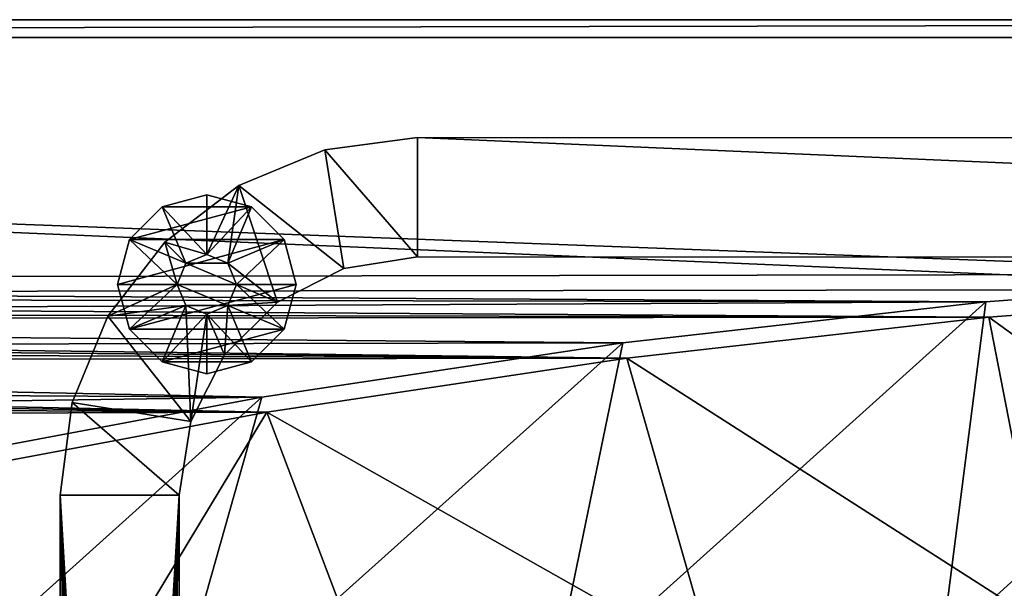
# Model space of a CAD drawing. Header units: metres. Extents: x 0 to 1501, y -1015 to 0.
# Tile 75 of 107: x 840 to 1005, y -95 to 0. Entities that reach past the tile are written whole.
import ezdxf

# ---------------------------------------------------------------- set-up
doc = ezdxf.new("R2010")
doc.units = ezdxf.units.M

msp = doc.modelspace()

# ---------------------------------------------------------------- linework, layer by layer
at = {"layer": 'None'}
for points in [[(401.079681, -46.141403), (1063.192383, -45.303387), (0, 0)], [(0, 0), (1063.192383, -45.303387), (1500, 0)], [(1500, 0), (1500, 0, -45), (0, 0)], [(1500, 0, -45), (0, 0, -45), (0, 0)], [(0, 0, -45), (1500, 0, -45), (3, -3, -45)], [(1500, 0, -45), (1497.155151, -3, -45), (3, -3, -45)], [(1497.155151, -3, -3), (1062.936401, -42.705982, -3), (3, -3, -3)], [(1062.936401, -42.705982, -3), (399.166199, -43.825584, -3), (3, -3, -3)], [(3, -3, -3), (3, -3, -45), (1497.155151, -3, -3)], [(3, -3, -45), (1497.155151, -3, -45), (1497.155151, -3, -3)], [(1062.936401, -42.705982, -3), (1001.775391, -47.370544, -3), (399.166199, -43.825584, -3)], [(1060.012207, -99.620453, -406), (994.370544, -105.012535, -406), (1062.936401, -42.705982, -3)], [(994.370544, -105.012535, -406), (1001.775391, -47.370544, -3), (1062.936401, -42.705982, -3)], [(1001.775391, -47.370544, -3), (424.775909, -46.351501, -3), (399.166199, -43.825584, -3)], [(1063.192383, -45.303387), (401.079681, -46.141403), (1002.230469, -49.94701)], [(401.079681, -46.141403), (426.656219, -48.734936), (1002.230469, -49.94701)], [(1063.192383, -45.303387), (1002.230469, -49.94701), (1068.877197, -98.073616, -377.175201)], [(424.775909, -46.351501, -3), (1001.775391, -47.370544, -3), (450.234894, -50.103752, -3)], [(1001.775391, -47.370544, -3), (940.824768, -54.258831, -3), (450.234894, -50.103752, -3)], [(994.370544, -105.012535, -406), (928.658752, -113.104782, -406), (1001.775391, -47.370544, -3)], [(928.658752, -113.104782, -406), (940.824768, -54.258831, -3), (1001.775391, -47.370544, -3)], [(1002.230469, -49.94701), (426.656219, -48.734936), (439.392426, -50.476563)], [(1002.230469, -49.94701), (439.392426, -50.476563), (941.4776, -56.803322)], [(439.392426, -50.476563), (452.084717, -52.513569), (941.4776, -56.803322)], [(450.234894, -50.103752, -3), (940.824768, -54.258831, -3), (475.487396, -55.058964, -3)], [(1002.230469, -49.94701), (941.4776, -56.803322), (1012.442932, -102.235199, -377.175201)], [(1002.230469, -49.94701), (1012.442932, -102.235199, -377.175201), (1068.877197, -98.073616, -377.175201)], [(941.4776, -56.803322), (452.084717, -52.513569), (464.726257, -54.844849)], [(940.824768, -54.258831, -3), (880.165344, -63.36171, -3), (475.487396, -55.058964, -3)], [(928.658752, -113.104782, -406), (863.073975, -123.910141, -406), (940.824768, -54.258831, -3)], [(863.073975, -123.910141, -406), (880.165344, -63.36171, -3), (940.824768, -54.258831, -3)], [(464.726257, -54.844849), (477.310242, -57.469151), (941.4776, -56.803322)], [(475.487396, -55.058964, -3), (880.165344, -63.36171, -3), (500.479065, -61.195759, -3)], [(477.310242, -57.469151), (881.01416, -65.863258), (941.4776, -56.803322)], [(477.310242, -57.469151), (489.829865, -60.385052), (881.01416, -65.863258)], [(941.4776, -56.803322), (881.01416, -65.863258), (956.187256, -108.354591, -377.175201)], [(941.4776, -56.803322), (956.187256, -108.354591, -377.175201), (1012.442932, -102.235199, -377.175201)], [(489.829865, -60.385052), (502.278381, -63.590981), (881.01416, -65.863258)], [(880.165344, -63.36171, -3), (525.156189, -68.495331, -3), (500.479065, -61.195759, -3)], [(881.01416, -65.863258), (502.278381, -63.590981), (514.649109, -67.085213)], [(880.165344, -63.36171, -3), (819.877563, -74.667107, -3), (525.156189, -68.495331, -3)], [(863.073975, -123.910141, -406), (797.747375, -137.438324, -406), (880.165344, -63.36171, -3)], [(797.747375, -137.438324, -406), (819.877563, -74.667107, -3), (880.165344, -63.36171, -3)], [(881.01416, -65.863258), (514.649109, -67.085213), (820.919922, -77.114853)], [(881.01416, -65.863258), (820.919922, -77.114853), (844.483032, -126.434929, -377.175201)], [(900.178101, -116.424416, -377.175201), (881.01416, -65.863258), (844.483032, -126.434929, -377.175201)], [(881.01416, -65.863258), (900.178101, -116.424416, -377.175201), (956.187256, -108.354591, -377.175201)], [(844.483032, -126.434929, -377.175201), (820.919922, -77.114853), (761.274353, -90.543236)], [(844.483032, -126.434929, -377.175201), (761.274353, -90.543236), (789.169373, -138.374039, -377.175201)]]:
    msp.add_3dface(points, dxfattribs=at)
at = {"layer": 'None01'}
for points in [[(890.780518, -21.823505, -410), (906.306641, -39.783817, -410), (906.313965, -19.783819, -410)], [(906.313965, -19.783819, -430), (890.780518, -21.823505, -430), (906.313965, -19.783819, -410)], [(890.780518, -21.823505, -430), (890.780518, -21.823505, -410), (906.313965, -19.783819, -410)], [(906.313965, -19.783819, -430), (906.306641, -39.783817, -430), (890.780518, -21.823505, -430)], [(906.306641, -39.783817, -410), (1373.248901, -39.95565, -410), (906.313965, -19.783819, -410)], [(1373.248901, -39.95565, -430), (906.306641, -39.783817, -430), (906.313965, -19.783819, -430)], [(906.313965, -19.783819, -410), (1373.248901, -39.95565, -410), (1373.256226, -19.955652, -410)], [(1373.256226, -19.955652, -430), (906.313965, -19.783819, -430), (1373.256226, -19.955652, -410)], [(906.313965, -19.783819, -430), (906.313965, -19.783819, -410), (1373.256226, -19.955652, -410)], [(1373.256226, -19.955652, -430), (1373.248901, -39.95565, -430), (906.313965, -19.783819, -430)], [(876.304626, -27.814932, -410), (893.942444, -41.737919, -410), (890.780518, -21.823505, -410)], [(890.780518, -21.823505, -430), (876.304626, -27.814932, -430), (890.780518, -21.823505, -410)], [(876.304626, -27.814932, -430), (876.304626, -27.814932, -410), (890.780518, -21.823505, -410)], [(890.780518, -21.823505, -430), (893.942444, -41.737919, -430), (876.304626, -27.814932, -430)], [(893.942444, -41.737919, -410), (906.306641, -39.783817, -410), (890.780518, -21.823505, -410)], [(906.306641, -39.783817, -430), (893.942444, -41.737919, -430), (890.780518, -21.823505, -430)], [(876.304626, -27.814932, -410), (863.873291, -37.349602, -410), (870.943054, -39.42197, -410)], [(876.304626, -27.814932, -430), (863.873291, -37.349602, -430), (876.304626, -27.814932, -410)], [(863.873291, -37.349602, -430), (863.873291, -37.349602, -410), (876.304626, -27.814932, -410)], [(863.873291, -37.349602, -430), (876.304626, -27.814932, -430), (870.943054, -39.42197, -430)], [(874.478577, -40.886436, -410), (876.304626, -27.814932, -410), (870.943054, -39.42197, -410)], [(876.304626, -27.814932, -430), (874.478577, -40.886436, -430), (870.943054, -39.42197, -430)], [(874.478577, -40.886436, -410), (882.787659, -47.417946, -410), (876.304626, -27.814932, -410)], [(876.304626, -27.814932, -430), (882.787659, -47.417946, -430), (874.478577, -40.886436, -430)], [(882.787659, -47.417946, -410), (893.942444, -41.737919, -410), (876.304626, -27.814932, -410)], [(893.942444, -41.737919, -430), (882.787659, -47.417946, -430), (876.304626, -27.814932, -430)], [(870.943054, -39.42197, -510), (870.943054, -29.42197, -510), (863.443054, -31.431591, -510)], [(870.943054, -29.42197, -550), (863.443054, -31.431591, -550), (870.943054, -29.42197, -510)], [(863.443054, -31.431591, -550), (863.443054, -31.431591, -510), (870.943054, -29.42197, -510)], [(878.443054, -31.431591, -550), (863.443054, -31.431591, -550), (870.943054, -29.42197, -550)], [(878.443054, -31.431591, -510), (870.943054, -29.42197, -510), (870.943054, -39.42197, -510)], [(878.443054, -31.431591, -550), (870.943054, -29.42197, -550), (878.443054, -31.431591, -510)], [(870.943054, -29.42197, -550), (870.943054, -29.42197, -510), (878.443054, -31.431591, -510)], [(863.443054, -31.431591, -510), (857.952698, -36.92197, -510), (867.407532, -40.886436, -510)], [(863.443054, -31.431591, -550), (857.952698, -36.92197, -550), (863.443054, -31.431591, -510)], [(857.952698, -36.92197, -550), (857.952698, -36.92197, -510), (863.443054, -31.431591, -510)], [(883.933472, -36.92197, -550), (857.952698, -36.92197, -550), (878.443054, -31.431591, -550)], [(857.952698, -36.92197, -550), (863.443054, -31.431591, -550), (878.443054, -31.431591, -550)], [(870.943054, -39.42197, -510), (863.443054, -31.431591, -510), (867.407532, -40.886436, -510)], [(874.478577, -40.886436, -510), (878.443054, -31.431591, -510), (870.943054, -39.42197, -510)], [(883.933472, -36.92197, -510), (878.443054, -31.431591, -510), (874.478577, -40.886436, -510)], [(883.933472, -36.92197, -550), (878.443054, -31.431591, -550), (883.933472, -36.92197, -510)], [(878.443054, -31.431591, -550), (878.443054, -31.431591, -510), (883.933472, -36.92197, -510)], [(863.873291, -37.349602, -410), (854.334045, -49.777443, -410), (865.943054, -44.42197, -410)], [(863.873291, -37.349602, -430), (854.334045, -49.777443, -430), (863.873291, -37.349602, -410)], [(854.334045, -49.777443, -430), (854.334045, -49.777443, -410), (863.873291, -37.349602, -410)], [(854.334045, -49.777443, -430), (863.873291, -37.349602, -430), (865.943054, -44.42197, -430)], [(857.952698, -36.92197, -510), (855.943054, -44.42197, -510), (865.943054, -44.42197, -510)], [(857.952698, -36.92197, -550), (855.943054, -44.42197, -550), (857.952698, -36.92197, -510)], [(855.943054, -44.42197, -550), (855.943054, -44.42197, -510), (857.952698, -36.92197, -510)], [(885.943054, -44.42197, -550), (855.943054, -44.42197, -550), (883.933472, -36.92197, -550)], [(855.943054, -44.42197, -550), (857.952698, -36.92197, -550), (883.933472, -36.92197, -550)], [(867.407532, -40.886436, -510), (857.952698, -36.92197, -510), (865.943054, -44.42197, -510)], [(870.943054, -39.42197, -410), (863.873291, -37.349602, -410), (867.407532, -40.886436, -410)], [(863.873291, -37.349602, -410), (865.943054, -44.42197, -410), (867.407532, -40.886436, -410)], [(865.943054, -44.42197, -430), (863.873291, -37.349602, -430), (867.407532, -40.886436, -430)], [(863.873291, -37.349602, -430), (870.943054, -39.42197, -430), (867.407532, -40.886436, -430)], [(875.943054, -44.42197, -510), (883.933472, -36.92197, -510), (874.478577, -40.886436, -510)], [(885.943054, -44.42197, -510), (883.933472, -36.92197, -510), (875.943054, -44.42197, -510)], [(885.943054, -44.42197, -550), (883.933472, -36.92197, -550), (885.943054, -44.42197, -510)], [(883.933472, -36.92197, -550), (883.933472, -36.92197, -510), (885.943054, -44.42197, -510)], [(870.943054, -39.42197, -410), (867.407532, -40.886436, -410), (870.943054, -39.42197, -5)], [(867.407532, -40.886436, -410), (867.407532, -40.886436, -5), (870.943054, -39.42197, -5)], [(874.478577, -40.886436, -5), (870.943054, -39.42197, -5), (867.407532, -40.886436, -5)], [(870.943054, -39.42197, -510), (867.407532, -40.886436, -510), (870.943054, -39.42197, -430)], [(867.407532, -40.886436, -510), (867.407532, -40.886436, -430), (870.943054, -39.42197, -430)], [(874.478577, -40.886436, -410), (870.943054, -39.42197, -410), (874.478577, -40.886436, -5)], [(870.943054, -39.42197, -410), (870.943054, -39.42197, -5), (874.478577, -40.886436, -5)], [(874.478577, -40.886436, -510), (870.943054, -39.42197, -510), (874.478577, -40.886436, -430)], [(870.943054, -39.42197, -510), (870.943054, -39.42197, -430), (874.478577, -40.886436, -430)], [(867.407532, -40.886436, -410), (865.943054, -44.42197, -410), (867.407532, -40.886436, -5)], [(865.943054, -44.42197, -410), (865.943054, -44.42197, -5), (867.407532, -40.886436, -5)], [(867.407532, -40.886436, -5), (865.943054, -44.42197, -5), (875.943054, -44.42197, -5)], [(867.407532, -40.886436, -510), (865.943054, -44.42197, -510), (867.407532, -40.886436, -430)], [(865.943054, -44.42197, -510), (865.943054, -44.42197, -430), (867.407532, -40.886436, -430)], [(874.478577, -40.886436, -5), (867.407532, -40.886436, -5), (875.943054, -44.42197, -5)], [(882.787659, -47.417946, -410), (874.478577, -40.886436, -410), (875.943054, -44.42197, -410)], [(875.943054, -44.42197, -410), (874.478577, -40.886436, -410), (875.943054, -44.42197, -5)], [(874.478577, -40.886436, -410), (874.478577, -40.886436, -5), (875.943054, -44.42197, -5)], [(875.943054, -44.42197, -510), (874.478577, -40.886436, -510), (875.943054, -44.42197, -430)], [(874.478577, -40.886436, -510), (874.478577, -40.886436, -430), (875.943054, -44.42197, -430)], [(882.787659, -47.417946, -430), (875.943054, -44.42197, -430), (874.478577, -40.886436, -430)], [(893.942444, -41.737919, -430), (906.306641, -39.783817, -430), (893.942444, -41.737919, -410)], [(906.306641, -39.783817, -430), (906.306641, -39.783817, -410), (893.942444, -41.737919, -410)], [(906.306641, -39.783817, -410), (906.306641, -39.783817, -430), (1373.248901, -39.95565, -410)], [(906.306641, -39.783817, -430), (1373.248901, -39.95565, -430), (1373.248901, -39.95565, -410)], [(882.787659, -47.417946, -430), (893.942444, -41.737919, -430), (882.787659, -47.417946, -410)], [(893.942444, -41.737919, -430), (893.942444, -41.737919, -410), (882.787659, -47.417946, -410)], [(854.334045, -49.777443, -410), (867.407532, -47.957504, -410), (865.943054, -44.42197, -410)], [(867.407532, -47.957504, -430), (854.334045, -49.777443, -430), (865.943054, -44.42197, -430)], [(865.943054, -44.42197, -510), (855.943054, -44.42197, -510), (857.952698, -51.92197, -510)], [(857.952698, -51.92197, -510), (855.943054, -44.42197, -510), (857.952698, -51.92197, -550)], [(855.943054, -44.42197, -510), (855.943054, -44.42197, -550), (857.952698, -51.92197, -550)], [(857.952698, -51.92197, -550), (855.943054, -44.42197, -550), (885.943054, -44.42197, -550)], [(865.943054, -44.42197, -510), (857.952698, -51.92197, -510), (867.407532, -47.957504, -510)], [(883.933472, -51.92197, -550), (857.952698, -51.92197, -550), (885.943054, -44.42197, -550)], [(867.407532, -47.957504, -5), (865.943054, -44.42197, -5), (867.407532, -47.957504, -410)], [(865.943054, -44.42197, -5), (865.943054, -44.42197, -410), (867.407532, -47.957504, -410)], [(875.943054, -44.42197, -5), (865.943054, -44.42197, -5), (874.478577, -47.957504, -5)], [(865.943054, -44.42197, -5), (867.407532, -47.957504, -5), (874.478577, -47.957504, -5)], [(867.407532, -47.957504, -430), (865.943054, -44.42197, -430), (867.407532, -47.957504, -510)], [(865.943054, -44.42197, -430), (865.943054, -44.42197, -510), (867.407532, -47.957504, -510)], [(874.478577, -47.957504, -410), (882.787659, -47.417946, -410), (875.943054, -44.42197, -410)], [(874.478577, -47.957504, -510), (883.933472, -51.92197, -510), (875.943054, -44.42197, -510)], [(875.943054, -44.42197, -5), (874.478577, -47.957504, -5), (875.943054, -44.42197, -410)], [(874.478577, -47.957504, -5), (874.478577, -47.957504, -410), (875.943054, -44.42197, -410)], [(875.943054, -44.42197, -430), (874.478577, -47.957504, -430), (875.943054, -44.42197, -510)], [(874.478577, -47.957504, -430), (874.478577, -47.957504, -510), (875.943054, -44.42197, -510)], [(875.943054, -44.42197, -430), (882.787659, -47.417946, -430), (874.478577, -47.957504, -430)], [(883.933472, -51.92197, -510), (885.943054, -44.42197, -510), (875.943054, -44.42197, -510)], [(885.943054, -44.42197, -510), (883.933472, -51.92197, -510), (885.943054, -44.42197, -550)], [(883.933472, -51.92197, -510), (883.933472, -51.92197, -550), (885.943054, -44.42197, -550)], [(873.934692, -56.267643, -410), (882.787659, -47.417946, -410), (874.478577, -47.957504, -410)], [(873.934692, -56.267643, -430), (882.787659, -47.417946, -430), (873.934692, -56.267643, -410)], [(882.787659, -47.417946, -430), (882.787659, -47.417946, -410), (873.934692, -56.267643, -410)], [(882.787659, -47.417946, -430), (873.934692, -56.267643, -430), (874.478577, -47.957504, -430)], [(867.407532, -47.957504, -410), (854.334045, -49.777443, -410), (868.250549, -67.420334, -410)], [(854.334045, -49.777443, -430), (867.407532, -47.957504, -430), (868.250549, -67.420334, -430)], [(857.952698, -51.92197, -510), (863.443054, -57.412354, -510), (867.407532, -47.957504, -510)], [(867.407532, -47.957504, -510), (863.443054, -57.412354, -510), (870.943054, -49.42197, -510)], [(863.443054, -57.412354, -510), (870.943054, -59.42197, -510), (870.943054, -49.42197, -510)], [(867.407532, -47.957504, -410), (868.250549, -67.420334, -410), (870.943054, -49.42197, -410)], [(870.943054, -49.42197, -5), (867.407532, -47.957504, -5), (870.943054, -49.42197, -410)], [(867.407532, -47.957504, -5), (867.407532, -47.957504, -410), (870.943054, -49.42197, -410)], [(874.478577, -47.957504, -5), (867.407532, -47.957504, -5), (870.943054, -49.42197, -5)], [(870.943054, -49.42197, -430), (867.407532, -47.957504, -430), (870.943054, -49.42197, -510)], [(867.407532, -47.957504, -430), (867.407532, -47.957504, -510), (870.943054, -49.42197, -510)], [(868.250549, -67.420334, -430), (867.407532, -47.957504, -430), (870.943054, -49.42197, -430)], [(868.250549, -67.420334, -410), (873.934692, -56.267643, -410), (870.943054, -49.42197, -410)], [(873.934692, -56.267643, -430), (868.250549, -67.420334, -430), (870.943054, -49.42197, -430)], [(870.943054, -49.42197, -410), (873.934692, -56.267643, -410), (874.478577, -47.957504, -410)], [(870.943054, -49.42197, -510), (878.443054, -57.412354, -510), (874.478577, -47.957504, -510)], [(874.478577, -47.957504, -5), (870.943054, -49.42197, -5), (874.478577, -47.957504, -410)], [(870.943054, -49.42197, -5), (870.943054, -49.42197, -410), (874.478577, -47.957504, -410)], [(874.478577, -47.957504, -430), (870.943054, -49.42197, -430), (874.478577, -47.957504, -510)], [(870.943054, -49.42197, -430), (870.943054, -49.42197, -510), (874.478577, -47.957504, -510)], [(874.478577, -47.957504, -430), (873.934692, -56.267643, -430), (870.943054, -49.42197, -430)], [(870.943054, -49.42197, -510), (870.943054, -59.42197, -510), (878.443054, -57.412354, -510)], [(878.443054, -57.412354, -510), (883.933472, -51.92197, -510), (874.478577, -47.957504, -510)], [(854.334045, -49.777443, -410), (848.33728, -64.251122, -410), (868.250549, -67.420334, -410)], [(854.334045, -49.777443, -430), (848.33728, -64.251122, -430), (854.334045, -49.777443, -410)], [(848.33728, -64.251122, -430), (848.33728, -64.251122, -410), (854.334045, -49.777443, -410)], [(848.33728, -64.251122, -430), (854.334045, -49.777443, -430), (868.250549, -67.420334, -430)], [(863.443054, -57.412354, -510), (857.952698, -51.92197, -510), (863.443054, -57.412354, -550)], [(857.952698, -51.92197, -510), (857.952698, -51.92197, -550), (863.443054, -57.412354, -550)], [(863.443054, -57.412354, -550), (857.952698, -51.92197, -550), (883.933472, -51.92197, -550)], [(878.443054, -57.412354, -550), (863.443054, -57.412354, -550), (883.933472, -51.92197, -550)], [(883.933472, -51.92197, -510), (878.443054, -57.412354, -510), (883.933472, -51.92197, -550)], [(878.443054, -57.412354, -510), (878.443054, -57.412354, -550), (883.933472, -51.92197, -550)], [(870.943054, -59.42197, -510), (863.443054, -57.412354, -510), (870.943054, -59.42197, -550)], [(863.443054, -57.412354, -510), (863.443054, -57.412354, -550), (870.943054, -59.42197, -550)], [(878.443054, -57.412354, -550), (870.943054, -59.42197, -550), (863.443054, -57.412354, -550)], [(868.250549, -67.420334, -430), (873.934692, -56.267643, -430), (868.250549, -67.420334, -410)], [(873.934692, -56.267643, -430), (873.934692, -56.267643, -410), (868.250549, -67.420334, -410)], [(878.443054, -57.412354, -510), (870.943054, -59.42197, -510), (878.443054, -57.412354, -550)], [(870.943054, -59.42197, -510), (870.943054, -59.42197, -550), (878.443054, -57.412354, -550)], [(848.33728, -64.251122, -410), (846.291931, -79.783813, -410), (866.291931, -79.783813, -410)], [(848.33728, -64.251122, -430), (846.291931, -79.783813, -430), (848.33728, -64.251122, -410)], [(846.291931, -79.783813, -430), (846.291931, -79.783813, -410), (848.33728, -64.251122, -410)], [(846.291931, -79.783813, -430), (848.33728, -64.251122, -430), (866.291931, -79.783813, -430)], [(868.250549, -67.420334, -410), (848.33728, -64.251122, -410), (866.291931, -79.783813, -410)], [(848.33728, -64.251122, -430), (868.250549, -67.420334, -430), (866.291931, -79.783813, -430)], [(866.291931, -79.783813, -430), (868.250549, -67.420334, -430), (866.291931, -79.783813, -410)], [(868.250549, -67.420334, -430), (868.250549, -67.420334, -410), (866.291931, -79.783813, -410)], [(866.291931, -79.783813, -410), (846.291931, -79.783813, -410), (859.825745, -309.464569, -410)], [(846.291931, -79.783813, -410), (856.290222, -308.000092, -410), (859.825745, -309.464569, -410)], [(846.291931, -675.469116, -410), (851.290222, -313.000092, -410), (846.291931, -79.783813, -410)], [(851.290222, -313.000092, -410), (852.754639, -309.464569, -410), (846.291931, -79.783813, -410)], [(846.291931, -79.783813, -410), (852.754639, -309.464569, -410), (856.290222, -308.000092, -410)], [(846.291931, -79.783813, -430), (846.291931, -675.469116, -430), (846.291931, -79.783813, -410)], [(846.291931, -675.469116, -430), (846.291931, -675.469116, -410), (846.291931, -79.783813, -410)], [(866.291931, -79.783813, -430), (852.754639, -309.464569, -430), (846.291931, -79.783813, -430)], [(852.754639, -309.464569, -430), (851.290222, -313.000092, -430), (846.291931, -79.783813, -430)], [(846.291931, -79.783813, -430), (851.290222, -313.000092, -430), (846.291931, -675.469116, -430)], [(856.290222, -308.000092, -430), (852.754639, -309.464569, -430), (866.291931, -79.783813, -430)], [(859.825745, -309.464569, -430), (856.290222, -308.000092, -430), (866.291931, -79.783813, -430)], [(859.825745, -309.464569, -410), (861.290222, -313.000092, -410), (866.291931, -79.783813, -410)], [(859.825745, -309.464569, -430), (866.291931, -79.783813, -430), (861.290222, -313.000092, -430)], [(866.291931, -79.783813, -410), (861.290222, -313.000092, -410), (866.291931, -675.469116, -410)], [(866.291931, -79.783813, -430), (866.291931, -675.469116, -430), (861.290222, -313.000092, -430)], [(866.291931, -675.469116, -410), (866.291931, -675.469116, -430), (866.291931, -79.783813, -410)], [(866.291931, -675.469116, -430), (866.291931, -79.783813, -430), (866.291931, -79.783813, -410)]]:
    msp.add_3dface(points, dxfattribs=at)

doc.saveas('drawing.dxf')
